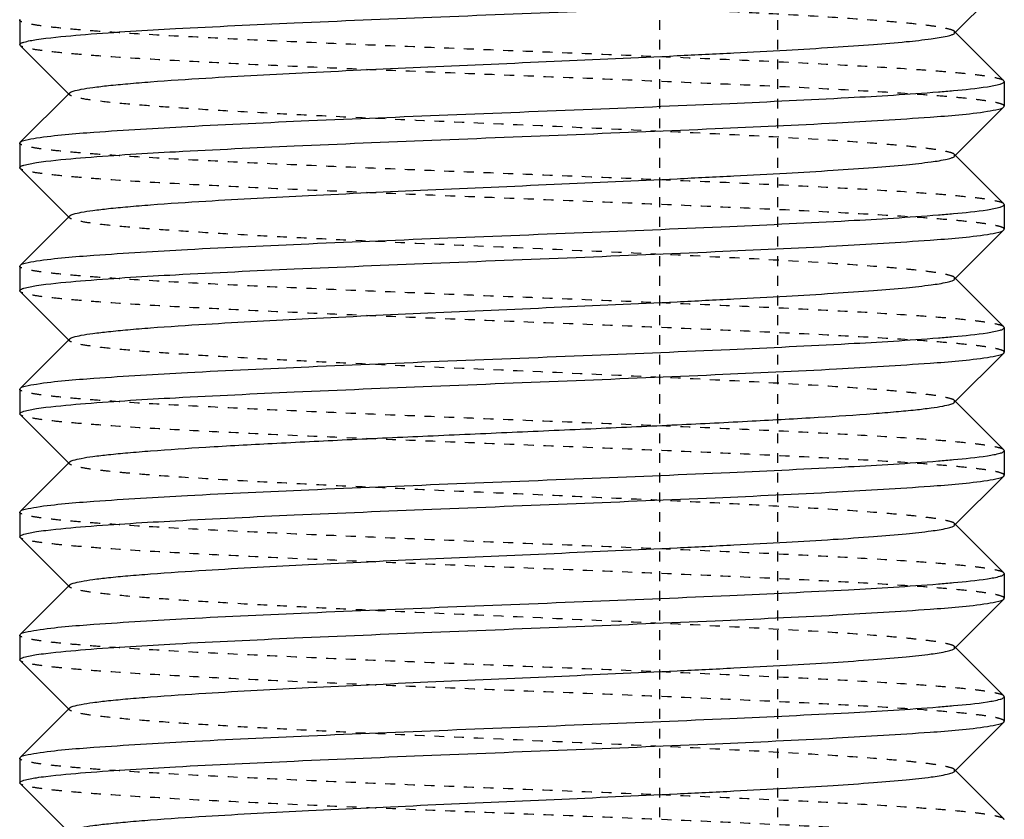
# Model space of a CAD drawing. Header units: millimetres. Extents: x -24622 to 2314, y -1603 to 2287.
# Tile 20 of 236: x -2831 to -2821, y 835 to 843. Entities that reach past the tile are written whole.
import ezdxf

# ---------------------------------------------------------------- set-up
doc = ezdxf.new("R2010")
doc.units = ezdxf.units.MM
doc.linetypes.add('HIDDEN', pattern=[0.2, 0.1, -0.1])
doc.layers.add('02___PRT_ALL_AXES', color=7, linetype='Continuous')
doc.layers.add('DEFAULT_2', color=8, linetype='HIDDEN')

msp = doc.modelspace()

# ---------------------------------------------------------------- linework, layer by layer
at = {"color": 7, "linetype": 'Continuous'}
for p, q in [((-2821.312, 842.7032), (-2820.8115, 843.2041)), ((-2830.8076, 842.837), (-2830.8036, 842.8449)), ((-2830.8076, 842.837), (-2830.8076, 842.587)), ((-2820.8115, 842.2199), (-2821.312, 842.7208)), ((-2830.8036, 842.5791), (-2830.3032, 842.0782)), ((-2820.8076, 842.212), (-2820.8076, 841.962)), ((-2830.3032, 842.0958), (-2830.8036, 841.5949)), ((-2821.312, 841.4532), (-2820.8115, 841.9541)), ((-2820.8115, 841.9541), (-2820.8076, 841.962)), ((-2830.8076, 841.587), (-2830.8036, 841.5949)), ((-2830.8076, 841.587), (-2830.8076, 841.337)), ((-2820.8115, 840.9699), (-2821.312, 841.4708)), ((-2830.8036, 841.3291), (-2830.3032, 840.8282)), ((-2820.8076, 840.962), (-2820.8076, 840.712)), ((-2830.3032, 840.8458), (-2830.8036, 840.3449)), ((-2821.312, 840.2032), (-2820.8115, 840.7041)), ((-2820.8115, 840.7041), (-2820.8076, 840.712)), ((-2830.8076, 840.337), (-2830.8036, 840.3449)), ((-2830.8076, 840.337), (-2830.8076, 840.087)), ((-2820.8115, 839.7199), (-2821.312, 840.2208)), ((-2830.8036, 840.0791), (-2830.3032, 839.5782)), ((-2820.8076, 839.712), (-2820.8076, 839.462)), ((-2830.3032, 839.5958), (-2830.8036, 839.0949)), ((-2821.312, 838.9532), (-2820.8115, 839.4541)), ((-2820.8115, 839.4541), (-2820.8076, 839.462)), ((-2830.8076, 839.087), (-2830.8036, 839.0949)), ((-2830.8076, 839.087), (-2830.8076, 838.837)), ((-2820.8115, 838.4699), (-2821.312, 838.9708)), ((-2830.8036, 838.8291), (-2830.3032, 838.3282)), ((-2820.8076, 838.462), (-2820.8076, 838.212)), ((-2830.3032, 838.3458), (-2830.8036, 837.8449)), ((-2821.312, 837.7032), (-2820.8115, 838.2041)), ((-2820.8115, 838.2041), (-2820.8076, 838.212)), ((-2830.8076, 837.837), (-2830.8036, 837.8449)), ((-2830.8076, 837.837), (-2830.8076, 837.587)), ((-2820.8115, 837.2199), (-2821.312, 837.7208)), ((-2830.8036, 837.5791), (-2830.3032, 837.0782)), ((-2820.8076, 837.212), (-2820.8076, 836.962)), ((-2830.3032, 837.0958), (-2830.8036, 836.5949)), ((-2821.312, 836.4532), (-2820.8115, 836.9541)), ((-2820.8115, 836.9541), (-2820.8076, 836.962)), ((-2830.8076, 836.587), (-2830.8036, 836.5949)), ((-2830.8076, 836.587), (-2830.8076, 836.337)), ((-2820.8115, 835.9699), (-2821.312, 836.4708)), ((-2830.8036, 836.3291), (-2830.3032, 835.8282)), ((-2820.8076, 835.962), (-2820.8076, 835.712)), ((-2830.3032, 835.8458), (-2830.8036, 835.3449)), ((-2821.312, 835.2032), (-2820.8115, 835.7041)), ((-2820.8115, 835.7041), (-2820.8076, 835.712)), ((-2830.8076, 835.337), (-2830.8036, 835.3449)), ((-2830.8076, 835.337), (-2830.8076, 835.087)), ((-2820.8115, 834.7199), (-2821.312, 835.2208)), ((-2830.8036, 835.0791), (-2830.3032, 834.5782))]:
    msp.add_line(p, q, dxfattribs=at)
for points, start_tangent, end_tangent in [([(-2830.1377, 842.6912), (-2829.2255, 842.7498), (-2828.019, 842.8084), (-2826.6221, 842.867), (-2825.155, 842.9256), (-2823.7441, 842.9841), (-2822.5109, 843.0427), (-2821.5616, 843.1013), (-2820.978, 843.1599)], (0.99685, 0.079313), (0.988371, 0.152064)), ([(-2830.3031, 842.0958), (-2830.2638, 842.1148), (-2830.1838, 842.1338), (-2830.0641, 842.1527), (-2829.9057, 842.1717), (-2829.7099, 842.1907), (-2829.4787, 842.2097), (-2828.9185, 842.2477), (-2827.8739, 842.3046), (-2826.6611, 842.3615), (-2825.3789, 842.4185), (-2824.1316, 842.4754), (-2823.553, 842.5039), (-2823.0206, 842.5324), (-2822.5452, 842.5609), (-2822.1364, 842.5893), (-2821.8028, 842.6178), (-2821.551, 842.6463), (-2821.3864, 842.6747), (-2821.3377, 842.689), (-2821.312, 842.7032)], (0.705586, 0.708625), (0.705534, 0.708676)), ([(-2830.8076, 842.587), (-2830.7968, 842.6), (-2830.7647, 842.613), (-2830.6372, 842.6391)], (0, 1), (0.988371, 0.152064)), ([(-2830.6372, 842.6391), (-2830.5422, 842.6521), (-2830.1377, 842.6912)], (0.988371, 0.152064), (0.99685, 0.079313)), ([(-2820.978, 842.1599), (-2820.8504, 842.186), (-2820.8183, 842.199), (-2820.8076, 842.212)], (0.988371, 0.152064), (0, 1)), ([(-2830.6372, 841.6391), (-2830.0536, 841.6977), (-2829.1043, 841.7563), (-2827.8711, 841.8149), (-2826.4602, 841.8735), (-2824.9931, 841.9321), (-2823.5962, 841.9907), (-2822.3896, 842.0493), (-2821.4775, 842.1078)], (0.988371, 0.152064), (0.99685, 0.079313)), ([(-2821.4775, 842.1078), (-2821.3233, 842.1209), (-2820.978, 842.1599)], (0.99685, 0.079313), (0.988371, 0.152064)), ([(-2830.1377, 841.4412), (-2829.2255, 841.4998), (-2828.019, 841.5584), (-2826.6221, 841.617), (-2825.155, 841.6756), (-2823.7441, 841.7341), (-2822.5109, 841.7927), (-2821.5616, 841.8513), (-2820.978, 841.9099)], (0.99685, 0.079313), (0.988371, 0.152064)), ([(-2820.978, 841.9099), (-2820.8644, 841.932), (-2820.8116, 841.9541)], (0.988371, 0.152064), (0.709309, 0.704897)), ([(-2830.8036, 841.5949), (-2830.7508, 841.617), (-2830.6372, 841.6391)], (0.709308, 0.704898), (0.988371, 0.152064)), ([(-2830.6372, 841.3891), (-2830.5422, 841.4021), (-2830.1377, 841.4412)], (0.988371, 0.152064), (0.99685, 0.079313)), ([(-2830.3032, 840.8458), (-2830.2637, 840.8648), (-2830.1839, 840.8838), (-2830.0641, 840.9027), (-2829.9056, 840.9217), (-2829.7099, 840.9407), (-2829.4787, 840.9597), (-2828.9185, 840.9977), (-2827.8738, 841.0546), (-2826.6611, 841.1115), (-2825.3789, 841.1685), (-2824.1316, 841.2254), (-2823.553, 841.2539), (-2823.0206, 841.2824), (-2822.5452, 841.3109), (-2822.1365, 841.3393), (-2821.8028, 841.3678), (-2821.5511, 841.3963), (-2821.3863, 841.4247), (-2821.3378, 841.439), (-2821.3121, 841.4532)], (0.708262, 0.70595), (0.707572, 0.706641)), ([(-2830.8076, 841.337), (-2830.7968, 841.35), (-2830.7647, 841.363), (-2830.6372, 841.3891)], (0, 1), (0.988371, 0.152064)), ([(-2821.4775, 840.8578), (-2821.3233, 840.8709), (-2820.978, 840.9099)], (0.99685, 0.079313), (0.988371, 0.152064)), ([(-2820.978, 840.9099), (-2820.8504, 840.936), (-2820.8183, 840.949), (-2820.8076, 840.962)], (0.988371, 0.152064), (0, 1)), ([(-2830.6372, 840.3891), (-2830.0536, 840.4477), (-2829.1043, 840.5063), (-2827.8711, 840.5649), (-2826.4602, 840.6235), (-2824.9931, 840.6821), (-2823.5962, 840.7407), (-2822.3896, 840.7993), (-2821.4775, 840.8578)], (0.988371, 0.152064), (0.99685, 0.079313)), ([(-2820.978, 840.6599), (-2820.8644, 840.682), (-2820.8116, 840.7041)], (0.988371, 0.152064), (0.709309, 0.704897)), ([(-2830.1377, 840.1912), (-2829.2255, 840.2498), (-2828.019, 840.3084), (-2826.6221, 840.367), (-2825.155, 840.4256), (-2823.7441, 840.4841), (-2822.5109, 840.5427), (-2821.5616, 840.6013), (-2820.978, 840.6599)], (0.99685, 0.079313), (0.988371, 0.152064)), ([(-2830.8036, 840.3449), (-2830.7508, 840.367), (-2830.6372, 840.3891)], (0.709308, 0.704898), (0.988371, 0.152064)), ([(-2830.3031, 839.5958), (-2830.2638, 839.6148), (-2830.1838, 839.6338), (-2830.0641, 839.6527), (-2829.9057, 839.6717), (-2829.7099, 839.6907), (-2829.4787, 839.7097), (-2828.9185, 839.7477), (-2827.8739, 839.8046), (-2826.6611, 839.8615), (-2825.3789, 839.9185), (-2824.1316, 839.9754), (-2823.553, 840.0039), (-2823.0206, 840.0324), (-2822.5452, 840.0609), (-2822.1364, 840.0893), (-2821.8028, 840.1178), (-2821.551, 840.1463), (-2821.3864, 840.1747), (-2821.3377, 840.189), (-2821.312, 840.2032)], (0.705586, 0.708625), (0.705534, 0.708676)), ([(-2830.8076, 840.087), (-2830.7968, 840.1), (-2830.7647, 840.113), (-2830.6372, 840.1391)], (0, 1), (0.988371, 0.152064)), ([(-2830.6372, 840.1391), (-2830.5422, 840.1521), (-2830.1377, 840.1912)], (0.988371, 0.152064), (0.99685, 0.079313)), ([(-2820.978, 839.6599), (-2820.8504, 839.686), (-2820.8183, 839.699), (-2820.8076, 839.712)], (0.988371, 0.152064), (0, 1)), ([(-2830.6372, 839.1391), (-2830.0536, 839.1977), (-2829.1043, 839.2563), (-2827.8711, 839.3149), (-2826.4602, 839.3735), (-2824.9931, 839.4321), (-2823.5962, 839.4907), (-2822.3896, 839.5493), (-2821.4775, 839.6078)], (0.988371, 0.152064), (0.99685, 0.079313)), ([(-2821.4775, 839.6078), (-2821.3233, 839.6209), (-2820.978, 839.6599)], (0.99685, 0.079313), (0.988371, 0.152064)), ([(-2830.1377, 838.9412), (-2829.2255, 838.9998), (-2828.019, 839.0584), (-2826.6221, 839.117), (-2825.155, 839.1756), (-2823.7441, 839.2341), (-2822.5109, 839.2927), (-2821.5616, 839.3513), (-2820.978, 839.4099)], (0.99685, 0.079313), (0.988371, 0.152064)), ([(-2820.978, 839.4099), (-2820.8644, 839.432), (-2820.8116, 839.4541)], (0.988371, 0.152064), (0.709309, 0.704897)), ([(-2830.8036, 839.0949), (-2830.7508, 839.117), (-2830.6372, 839.1391)], (0.709308, 0.704898), (0.988371, 0.152064)), ([(-2830.6372, 838.8891), (-2830.5422, 838.9021), (-2830.1377, 838.9412)], (0.988371, 0.152064), (0.99685, 0.079313)), ([(-2830.3031, 838.3458), (-2830.2637, 838.3648), (-2830.1837, 838.3838), (-2830.064, 838.4028), (-2829.9054, 838.4218), (-2829.7097, 838.4407), (-2829.4785, 838.4597), (-2828.9182, 838.4977), (-2828.245, 838.5356), (-2827.4833, 838.5736), (-2826.6608, 838.6116), (-2825.8073, 838.6495), (-2824.9538, 838.6875), (-2824.1314, 838.7254), (-2823.3698, 838.7634), (-2822.6966, 838.8014), (-2822.1364, 838.8393), (-2821.9052, 838.8583), (-2821.7095, 838.8773), (-2821.5511, 838.8963), (-2821.4313, 838.9153), (-2821.3514, 838.9342), (-2821.3121, 838.9532)], (0.70985, 0.704353), (0.707572, 0.706641)), ([(-2830.8076, 838.837), (-2830.7968, 838.85), (-2830.7647, 838.863), (-2830.6372, 838.8891)], (0, 1), (0.988371, 0.152064)), ([(-2821.4775, 838.3578), (-2821.3233, 838.3709), (-2820.978, 838.4099)], (0.99685, 0.079313), (0.988371, 0.152064)), ([(-2820.978, 838.4099), (-2820.8504, 838.436), (-2820.8183, 838.449), (-2820.8076, 838.462)], (0.988371, 0.152064), (0, 1)), ([(-2830.6372, 837.8891), (-2830.0536, 837.9477), (-2829.1043, 838.0063), (-2827.8711, 838.0649), (-2826.4602, 838.1235), (-2824.9931, 838.1821), (-2823.5962, 838.2407), (-2822.3896, 838.2993), (-2821.4775, 838.3578)], (0.988371, 0.152064), (0.99685, 0.079313)), ([(-2820.978, 838.1599), (-2820.8644, 838.182), (-2820.8116, 838.2041)], (0.988371, 0.152064), (0.709309, 0.704897)), ([(-2830.1377, 837.6912), (-2829.2255, 837.7498), (-2828.019, 837.8084), (-2826.6221, 837.867), (-2825.155, 837.9256), (-2823.7441, 837.9841), (-2822.5109, 838.0427), (-2821.5616, 838.1013), (-2820.978, 838.1599)], (0.99685, 0.079313), (0.988371, 0.152064)), ([(-2830.8036, 837.8449), (-2830.7508, 837.867), (-2830.6372, 837.8891)], (0.709308, 0.704898), (0.988371, 0.152064)), ([(-2830.3031, 837.0958), (-2830.2638, 837.1148), (-2830.1838, 837.1338), (-2830.0641, 837.1527), (-2829.9057, 837.1717), (-2829.7099, 837.1907), (-2829.4787, 837.2097), (-2828.9185, 837.2477), (-2827.8739, 837.3046), (-2826.6611, 837.3615), (-2825.3789, 837.4185), (-2824.1316, 837.4754), (-2823.553, 837.5039), (-2823.0206, 837.5324), (-2822.5452, 837.5609), (-2822.1364, 837.5893), (-2821.8028, 837.6178), (-2821.551, 837.6463), (-2821.3864, 837.6747), (-2821.3377, 837.689), (-2821.312, 837.7032)], (0.705586, 0.708625), (0.705534, 0.708676)), ([(-2830.8076, 837.587), (-2830.7968, 837.6), (-2830.7647, 837.613), (-2830.6372, 837.6391)], (0, 1), (0.988371, 0.152064)), ([(-2830.6372, 837.6391), (-2830.5422, 837.6521), (-2830.1377, 837.6912)], (0.988371, 0.152064), (0.99685, 0.079313)), ([(-2820.978, 837.1599), (-2820.8504, 837.186), (-2820.8183, 837.199), (-2820.8076, 837.212)], (0.988371, 0.152064), (0, 1)), ([(-2830.6372, 836.6391), (-2830.0536, 836.6977), (-2829.1043, 836.7563), (-2827.8711, 836.8149), (-2826.4602, 836.8735), (-2824.9931, 836.9321), (-2823.5962, 836.9907), (-2822.3896, 837.0493), (-2821.4775, 837.1078)], (0.988371, 0.152064), (0.99685, 0.079313)), ([(-2821.4775, 837.1078), (-2821.3233, 837.1209), (-2820.978, 837.1599)], (0.99685, 0.079313), (0.988371, 0.152064)), ([(-2830.1377, 836.4412), (-2829.2255, 836.4998), (-2828.019, 836.5584), (-2826.6221, 836.617), (-2825.155, 836.6756), (-2823.7441, 836.7341), (-2822.5109, 836.7927), (-2821.5616, 836.8513), (-2820.978, 836.9099)], (0.99685, 0.079313), (0.988371, 0.152064)), ([(-2820.978, 836.9099), (-2820.8644, 836.932), (-2820.8116, 836.9541)], (0.988371, 0.152064), (0.709309, 0.704897)), ([(-2830.8036, 836.5949), (-2830.7508, 836.617), (-2830.6372, 836.6391)], (0.709308, 0.704898), (0.988371, 0.152064)), ([(-2830.6372, 836.3891), (-2830.5422, 836.4021), (-2830.1377, 836.4412)], (0.988371, 0.152064), (0.99685, 0.079313)), ([(-2830.3032, 835.8458), (-2830.2637, 835.8648), (-2830.1839, 835.8838), (-2830.0641, 835.9027), (-2829.9056, 835.9217), (-2829.7099, 835.9407), (-2829.4787, 835.9597), (-2828.9185, 835.9977), (-2827.8738, 836.0546), (-2826.6611, 836.1115), (-2825.3789, 836.1685), (-2824.1316, 836.2254), (-2823.553, 836.2539), (-2823.0206, 836.2824), (-2822.5452, 836.3109), (-2822.1365, 836.3393), (-2821.8028, 836.3678), (-2821.5511, 836.3963), (-2821.3863, 836.4247), (-2821.3378, 836.439), (-2821.3121, 836.4532)], (0.708262, 0.70595), (0.707572, 0.706641)), ([(-2830.8076, 836.337), (-2830.7968, 836.35), (-2830.7647, 836.363), (-2830.6372, 836.3891)], (0, 1), (0.988371, 0.152064)), ([(-2821.4775, 835.8578), (-2821.3233, 835.8709), (-2820.978, 835.9099)], (0.99685, 0.079313), (0.988371, 0.152064)), ([(-2820.978, 835.9099), (-2820.8504, 835.936), (-2820.8183, 835.949), (-2820.8076, 835.962)], (0.988371, 0.152064), (0, 1)), ([(-2830.6372, 835.3891), (-2830.0536, 835.4477), (-2829.1043, 835.5063), (-2827.8711, 835.5649), (-2826.4602, 835.6235), (-2824.9931, 835.6821), (-2823.5962, 835.7407), (-2822.3896, 835.7993), (-2821.4775, 835.8578)], (0.988371, 0.152064), (0.99685, 0.079313)), ([(-2820.978, 835.6599), (-2820.8644, 835.682), (-2820.8116, 835.7041)], (0.988371, 0.152064), (0.709309, 0.704897)), ([(-2830.1377, 835.1912), (-2829.2255, 835.2498), (-2828.019, 835.3084), (-2826.6221, 835.367), (-2825.155, 835.4256), (-2823.7441, 835.4841), (-2822.5109, 835.5427), (-2821.5616, 835.6013), (-2820.978, 835.6599)], (0.99685, 0.079313), (0.988371, 0.152064)), ([(-2830.8036, 835.3449), (-2830.7508, 835.367), (-2830.6372, 835.3891)], (0.709308, 0.704898), (0.988371, 0.152064)), ([(-2830.3031, 834.5958), (-2830.2638, 834.6148), (-2830.1838, 834.6338), (-2830.0641, 834.6527), (-2829.9057, 834.6717), (-2829.7099, 834.6907), (-2829.4787, 834.7097), (-2828.9185, 834.7477), (-2827.8739, 834.8046), (-2826.6611, 834.8615), (-2825.3789, 834.9185), (-2824.1316, 834.9754), (-2823.553, 835.0039), (-2823.0206, 835.0324), (-2822.5452, 835.0609), (-2822.1364, 835.0893), (-2821.8028, 835.1178), (-2821.551, 835.1463), (-2821.3864, 835.1747), (-2821.3377, 835.189), (-2821.312, 835.2032)], (0.705586, 0.708625), (0.705534, 0.708676)), ([(-2830.8076, 835.087), (-2830.7968, 835.1), (-2830.7647, 835.113), (-2830.6372, 835.1391)], (0, 1), (0.988371, 0.152064)), ([(-2830.6372, 835.1391), (-2830.5422, 835.1521), (-2830.1377, 835.1912)], (0.988371, 0.152064), (0.99685, 0.079313))]:
    msp.add_spline(points, degree=3, dxfattribs=dict(at, start_tangent=start_tangent, end_tangent=end_tangent))
at = {"layer": '02___PRT_ALL_AXES', "color": 7, "linetype": 'Continuous'}
for p, q in [((-2820.8076, 842.212), (-2820.8076, 841.962)), ((-2830.8076, 841.587), (-2830.8076, 841.337)), ((-2820.8076, 840.962), (-2820.8076, 840.712)), ((-2820.8076, 839.712), (-2820.8076, 839.462)), ((-2830.8076, 839.087), (-2830.8076, 838.837)), ((-2820.8076, 838.462), (-2820.8076, 838.212)), ((-2830.8076, 837.837), (-2830.8076, 837.587)), ((-2820.8076, 837.212), (-2820.8076, 836.962)), ((-2830.8076, 836.587), (-2830.8076, 836.337)), ((-2820.8076, 835.962), (-2820.8076, 835.712))]:
    msp.add_line(p, q, dxfattribs=at)
at = {"layer": 'DEFAULT_2', "color": 8, "linetype": 'HIDDEN'}
for p, q in [((-2824.3076, 736.337), (-2824.3076, 894.337)), ((-2823.1076, 736.337), (-2823.1076, 894.337)), ((-2821.312, 842.7032), (-2821.312, 842.7208)), ((-2830.8036, 842.5791), (-2830.8076, 842.587)), ((-2820.8076, 842.212), (-2820.8115, 842.2199)), ((-2830.3032, 842.0782), (-2830.3032, 842.0958)), ((-2821.312, 841.4532), (-2821.312, 841.4708)), ((-2830.8036, 841.3291), (-2830.8076, 841.337)), ((-2820.8076, 840.962), (-2820.8115, 840.9699)), ((-2821.312, 840.2032), (-2821.312, 840.2208)), ((-2830.8036, 840.0791), (-2830.8076, 840.087)), ((-2820.8076, 839.712), (-2820.8115, 839.7199)), ((-2830.3032, 839.5782), (-2830.3032, 839.5958)), ((-2821.312, 838.9532), (-2821.312, 838.9708)), ((-2830.8036, 838.8291), (-2830.8076, 838.837)), ((-2820.8076, 838.462), (-2820.8115, 838.4699)), ((-2830.3076, 838.337), (-2830.3032, 838.3458)), ((-2830.3032, 838.3282), (-2830.3076, 838.337)), ((-2821.312, 837.7032), (-2821.312, 837.7208)), ((-2830.8036, 837.5791), (-2830.8076, 837.587)), ((-2820.8076, 837.212), (-2820.8115, 837.2199)), ((-2830.3032, 837.0782), (-2830.3032, 837.0958)), ((-2821.312, 836.4532), (-2821.312, 836.4708)), ((-2830.8036, 836.3291), (-2830.8076, 836.337)), ((-2820.8076, 835.962), (-2820.8115, 835.9699)), ((-2821.312, 835.2032), (-2821.312, 835.2208)), ((-2830.8036, 835.0791), (-2830.8076, 835.087)), ((-2820.8076, 834.712), (-2820.8115, 834.7199))]:
    msp.add_line(p, q, dxfattribs=at)
for points, start_tangent, end_tangent in [([(-2821.3121, 842.7208), (-2821.3514, 842.7398), (-2821.4313, 842.7588), (-2821.5511, 842.7777), (-2821.7095, 842.7967), (-2821.9052, 842.8157), (-2822.1364, 842.8347), (-2822.6966, 842.8727), (-2823.3698, 842.9106), (-2824.1314, 842.9486), (-2824.9538, 842.9865), (-2825.8073, 843.0245), (-2826.6608, 843.0625), (-2827.4833, 843.1004), (-2828.245, 843.1384), (-2828.9182, 843.1764), (-2829.4785, 843.2143), (-2829.7097, 843.2333), (-2829.9054, 843.2523), (-2830.064, 843.2712), (-2830.1837, 843.2902), (-2830.2637, 843.3093), (-2830.3031, 843.3282)], (-0.707569, 0.706644), (-0.709853, 0.70435)), ([(-2820.8116, 842.2199), (-2820.8543, 842.2392), (-2820.9435, 842.2585), (-2821.0784, 842.2778), (-2821.2578, 842.2971), (-2821.4797, 842.3164), (-2821.7424, 842.3356), (-2822.3793, 842.3742), (-2823.1447, 842.4128), (-2824.0098, 842.4513), (-2824.9423, 842.4899), (-2825.9072, 842.5285), (-2826.8684, 842.567), (-2827.7898, 842.6056), (-2828.637, 842.6442), (-2829.3782, 842.6827), (-2829.9856, 842.7213), (-2830.2318, 842.7406), (-2830.4364, 842.7599), (-2830.5977, 842.7792), (-2830.7139, 842.7985), (-2830.7841, 842.8178), (-2830.8076, 842.837)], (-0.709308, 0.704898), (0, 1)), ([(-2820.8076, 841.962), (-2820.8311, 841.9813), (-2820.9013, 842.0006), (-2821.0175, 842.0199), (-2821.1788, 842.0392), (-2821.3834, 842.0584), (-2821.6296, 842.0777), (-2822.237, 842.1163), (-2822.9782, 842.1548), (-2823.8254, 842.1934), (-2824.7468, 842.232), (-2825.708, 842.2705), (-2826.6729, 842.3091), (-2827.6053, 842.3477), (-2828.4705, 842.3862), (-2829.2359, 842.4248), (-2829.8728, 842.4634), (-2830.1355, 842.4827), (-2830.3574, 842.5019), (-2830.5367, 842.5212), (-2830.6716, 842.5405), (-2830.7608, 842.5598), (-2830.8036, 842.5791)], (0, 1), (-0.709309, 0.704897)), ([(-2821.312, 841.4708), (-2821.3514, 841.4898), (-2821.4314, 841.5088), (-2821.551, 841.5277), (-2821.7095, 841.5467), (-2821.9053, 841.5657), (-2822.1364, 841.5847), (-2822.6967, 841.6227), (-2823.7413, 841.6796), (-2824.9541, 841.7365), (-2826.2363, 841.7935), (-2827.4836, 841.8504), (-2828.0622, 841.8789), (-2828.5945, 841.9074), (-2829.07, 841.9359), (-2829.4787, 841.9643), (-2829.8124, 841.9928), (-2830.0641, 842.0213), (-2830.2289, 842.0497), (-2830.2775, 842.064), (-2830.3031, 842.0782)], (-0.705531, 0.708679), (-0.705589, 0.708621)), ([(-2820.8116, 840.9699), (-2820.8543, 840.9892), (-2820.9435, 841.0085), (-2821.0784, 841.0278), (-2821.2578, 841.0471), (-2821.4797, 841.0664), (-2821.7424, 841.0856), (-2822.3793, 841.1242), (-2823.1447, 841.1628), (-2824.0098, 841.2013), (-2824.9423, 841.2399), (-2825.9072, 841.2785), (-2826.8684, 841.317), (-2827.7898, 841.3556), (-2828.637, 841.3942), (-2829.3782, 841.4327), (-2829.9856, 841.4713), (-2830.2318, 841.4906), (-2830.4364, 841.5099), (-2830.5977, 841.5292), (-2830.7139, 841.5485), (-2830.7841, 841.5678), (-2830.8076, 841.587)], (-0.709308, 0.704898), (0, 1)), ([(-2820.8076, 840.712), (-2820.8311, 840.7313), (-2820.9013, 840.7506), (-2821.0175, 840.7699), (-2821.1788, 840.7892), (-2821.3834, 840.8084), (-2821.6296, 840.8277), (-2822.237, 840.8663), (-2822.9782, 840.9048), (-2823.8254, 840.9434), (-2824.7468, 840.982), (-2825.708, 841.0205), (-2826.6729, 841.0591), (-2827.6053, 841.0977), (-2828.4705, 841.1362), (-2829.2359, 841.1748), (-2829.8728, 841.2134), (-2830.1355, 841.2327), (-2830.3574, 841.2519), (-2830.5367, 841.2712), (-2830.6716, 841.2905), (-2830.7608, 841.3098), (-2830.8036, 841.3291)], (0, 1), (-0.709309, 0.704897)), ([(-2830.3032, 840.8282), (-2830.3032, 840.8458)], (-0.708265, 0.705946), (0.708262, 0.70595)), ([(-2821.3121, 840.2208), (-2821.3514, 840.2398), (-2821.4313, 840.2588), (-2821.5511, 840.2777), (-2821.7095, 840.2967), (-2821.9052, 840.3157), (-2822.1365, 840.3347), (-2822.6967, 840.3727), (-2823.7413, 840.4296), (-2824.9541, 840.4865), (-2826.2363, 840.5435), (-2827.4836, 840.6004), (-2828.0621, 840.6289), (-2828.5946, 840.6574), (-2829.07, 840.6859), (-2829.4787, 840.7143), (-2829.8123, 840.7428), (-2830.0641, 840.7713), (-2830.2288, 840.7997), (-2830.2774, 840.814), (-2830.3032, 840.8282)], (-0.707569, 0.706644), (-0.708265, 0.705946)), ([(-2820.8116, 839.7199), (-2820.8543, 839.7392), (-2820.9435, 839.7585), (-2821.0784, 839.7778), (-2821.2578, 839.7971), (-2821.4797, 839.8164), (-2821.7424, 839.8356), (-2822.3793, 839.8742), (-2823.1447, 839.9128), (-2824.0098, 839.9513), (-2824.9423, 839.9899), (-2825.9072, 840.0285), (-2826.8684, 840.067), (-2827.7898, 840.1056), (-2828.637, 840.1442), (-2829.3782, 840.1827), (-2829.9856, 840.2213), (-2830.2318, 840.2406), (-2830.4364, 840.2599), (-2830.5977, 840.2792), (-2830.7139, 840.2985), (-2830.7841, 840.3178), (-2830.8076, 840.337)], (-0.709308, 0.704898), (0, 1)), ([(-2820.8076, 839.462), (-2820.8311, 839.4813), (-2820.9013, 839.5006), (-2821.0175, 839.5199), (-2821.1788, 839.5392), (-2821.3834, 839.5584), (-2821.6296, 839.5777), (-2822.237, 839.6163), (-2822.9782, 839.6548), (-2823.8254, 839.6934), (-2824.7468, 839.732), (-2825.708, 839.7705), (-2826.6729, 839.8091), (-2827.6053, 839.8477), (-2828.4705, 839.8862), (-2829.2359, 839.9248), (-2829.8728, 839.9634), (-2830.1355, 839.9827), (-2830.3574, 840.0019), (-2830.5367, 840.0212), (-2830.6716, 840.0405), (-2830.7608, 840.0598), (-2830.8036, 840.0791)], (0, 1), (-0.709309, 0.704897)), ([(-2821.312, 838.9708), (-2821.3514, 838.9898), (-2821.4314, 839.0088), (-2821.551, 839.0277), (-2821.7095, 839.0467), (-2821.9053, 839.0657), (-2822.1364, 839.0847), (-2822.6967, 839.1227), (-2823.7413, 839.1796), (-2824.9541, 839.2365), (-2826.2363, 839.2935), (-2827.4836, 839.3504), (-2828.0622, 839.3789), (-2828.5945, 839.4074), (-2829.07, 839.4359), (-2829.4787, 839.4643), (-2829.8124, 839.4928), (-2830.0641, 839.5213), (-2830.2289, 839.5497), (-2830.2775, 839.564), (-2830.3031, 839.5782)], (-0.705531, 0.708679), (-0.705589, 0.708621)), ([(-2820.8116, 838.4699), (-2820.8543, 838.4892), (-2820.9435, 838.5085), (-2821.0784, 838.5278), (-2821.2578, 838.5471), (-2821.4797, 838.5664), (-2821.7424, 838.5856), (-2822.3793, 838.6242), (-2823.1447, 838.6628), (-2824.0098, 838.7013), (-2824.9423, 838.7399), (-2825.9072, 838.7785), (-2826.8684, 838.817), (-2827.7898, 838.8556), (-2828.637, 838.8942), (-2829.3782, 838.9327), (-2829.9856, 838.9713), (-2830.2318, 838.9906), (-2830.4364, 839.0099), (-2830.5977, 839.0292), (-2830.7139, 839.0485), (-2830.7841, 839.0678), (-2830.8076, 839.087)], (-0.709308, 0.704898), (0, 1)), ([(-2820.8076, 838.212), (-2820.8311, 838.2313), (-2820.9013, 838.2506), (-2821.0175, 838.2699), (-2821.1788, 838.2892), (-2821.3834, 838.3084), (-2821.6296, 838.3277), (-2822.237, 838.3663), (-2822.9782, 838.4048), (-2823.8254, 838.4434), (-2824.7468, 838.482), (-2825.708, 838.5205), (-2826.6729, 838.5591), (-2827.6053, 838.5977), (-2828.4705, 838.6362), (-2829.2359, 838.6748), (-2829.8728, 838.7134), (-2830.1355, 838.7327), (-2830.3574, 838.7519), (-2830.5367, 838.7712), (-2830.6716, 838.7905), (-2830.7608, 838.8098), (-2830.8036, 838.8291)], (0, 1), (-0.709309, 0.704897)), ([(-2821.3121, 837.7208), (-2821.3514, 837.7398), (-2821.4313, 837.7588), (-2821.5511, 837.7777), (-2821.7095, 837.7967), (-2821.9052, 837.8157), (-2822.1364, 837.8347), (-2822.6966, 837.8727), (-2823.3698, 837.9106), (-2824.1314, 837.9486), (-2824.9538, 837.9865), (-2825.8073, 838.0245), (-2826.6608, 838.0625), (-2827.4833, 838.1004), (-2828.245, 838.1384), (-2828.9182, 838.1764), (-2829.4785, 838.2143), (-2829.7097, 838.2333), (-2829.9054, 838.2523), (-2830.064, 838.2712), (-2830.1837, 838.2902), (-2830.2637, 838.3093), (-2830.3031, 838.3282)], (-0.707569, 0.706644), (-0.709853, 0.70435)), ([(-2820.8116, 837.2199), (-2820.8543, 837.2392), (-2820.9435, 837.2585), (-2821.0784, 837.2778), (-2821.2578, 837.2971), (-2821.4797, 837.3164), (-2821.7424, 837.3356), (-2822.3793, 837.3742), (-2823.1447, 837.4128), (-2824.0098, 837.4513), (-2824.9423, 837.4899), (-2825.9072, 837.5285), (-2826.8684, 837.567), (-2827.7898, 837.6056), (-2828.637, 837.6442), (-2829.3782, 837.6827), (-2829.9856, 837.7213), (-2830.2318, 837.7406), (-2830.4364, 837.7599), (-2830.5977, 837.7792), (-2830.7139, 837.7985), (-2830.7841, 837.8178), (-2830.8076, 837.837)], (-0.709308, 0.704898), (0, 1)), ([(-2820.8076, 836.962), (-2820.8311, 836.9813), (-2820.9013, 837.0006), (-2821.0175, 837.0199), (-2821.1788, 837.0392), (-2821.3834, 837.0584), (-2821.6296, 837.0777), (-2822.237, 837.1163), (-2822.9782, 837.1548), (-2823.8254, 837.1934), (-2824.7468, 837.232), (-2825.708, 837.2705), (-2826.6729, 837.3091), (-2827.6053, 837.3477), (-2828.4705, 837.3862), (-2829.2359, 837.4248), (-2829.8728, 837.4634), (-2830.1355, 837.4827), (-2830.3574, 837.5019), (-2830.5367, 837.5212), (-2830.6716, 837.5405), (-2830.7608, 837.5598), (-2830.8036, 837.5791)], (0, 1), (-0.709309, 0.704897)), ([(-2821.312, 836.4708), (-2821.3514, 836.4898), (-2821.4314, 836.5088), (-2821.551, 836.5277), (-2821.7095, 836.5467), (-2821.9053, 836.5657), (-2822.1364, 836.5847), (-2822.6967, 836.6227), (-2823.7413, 836.6796), (-2824.9541, 836.7365), (-2826.2363, 836.7935), (-2827.4836, 836.8504), (-2828.0622, 836.8789), (-2828.5945, 836.9074), (-2829.07, 836.9359), (-2829.4787, 836.9643), (-2829.8124, 836.9928), (-2830.0641, 837.0213), (-2830.2289, 837.0497), (-2830.2775, 837.064), (-2830.3031, 837.0782)], (-0.705531, 0.708679), (-0.705589, 0.708621)), ([(-2820.8116, 835.9699), (-2820.8543, 835.9892), (-2820.9435, 836.0085), (-2821.0784, 836.0278), (-2821.2578, 836.0471), (-2821.4797, 836.0664), (-2821.7424, 836.0856), (-2822.3793, 836.1242), (-2823.1447, 836.1628), (-2824.0098, 836.2013), (-2824.9423, 836.2399), (-2825.9072, 836.2785), (-2826.8684, 836.317), (-2827.7898, 836.3556), (-2828.637, 836.3942), (-2829.3782, 836.4327), (-2829.9856, 836.4713), (-2830.2318, 836.4906), (-2830.4364, 836.5099), (-2830.5977, 836.5292), (-2830.7139, 836.5485), (-2830.7841, 836.5678), (-2830.8076, 836.587)], (-0.709308, 0.704898), (0, 1)), ([(-2820.8076, 835.712), (-2820.8311, 835.7313), (-2820.9013, 835.7506), (-2821.0175, 835.7699), (-2821.1788, 835.7892), (-2821.3834, 835.8084), (-2821.6296, 835.8277), (-2822.237, 835.8663), (-2822.9782, 835.9048), (-2823.8254, 835.9434), (-2824.7468, 835.982), (-2825.708, 836.0205), (-2826.6729, 836.0591), (-2827.6053, 836.0977), (-2828.4705, 836.1362), (-2829.2359, 836.1748), (-2829.8728, 836.2134), (-2830.1355, 836.2327), (-2830.3574, 836.2519), (-2830.5367, 836.2712), (-2830.6716, 836.2905), (-2830.7608, 836.3098), (-2830.8036, 836.3291)], (0, 1), (-0.709309, 0.704897)), ([(-2830.3032, 835.8282), (-2830.3032, 835.8458)], (-0.708265, 0.705946), (0.708262, 0.70595)), ([(-2821.3121, 835.2208), (-2821.3514, 835.2398), (-2821.4313, 835.2588), (-2821.5511, 835.2777), (-2821.7095, 835.2967), (-2821.9052, 835.3157), (-2822.1365, 835.3347), (-2822.6967, 835.3727), (-2823.7413, 835.4296), (-2824.9541, 835.4865), (-2826.2363, 835.5435), (-2827.4836, 835.6004), (-2828.0621, 835.6289), (-2828.5946, 835.6574), (-2829.07, 835.6859), (-2829.4787, 835.7143), (-2829.8123, 835.7428), (-2830.0641, 835.7713), (-2830.2288, 835.7997), (-2830.2774, 835.814), (-2830.3032, 835.8282)], (-0.707569, 0.706644), (-0.708265, 0.705946)), ([(-2820.8116, 834.7199), (-2820.8543, 834.7392), (-2820.9435, 834.7585), (-2821.0784, 834.7778), (-2821.2578, 834.7971), (-2821.4797, 834.8164), (-2821.7424, 834.8356), (-2822.3793, 834.8742), (-2823.1447, 834.9128), (-2824.0098, 834.9513), (-2824.9423, 834.9899), (-2825.9072, 835.0285), (-2826.8684, 835.067), (-2827.7898, 835.1056), (-2828.637, 835.1442), (-2829.3782, 835.1827), (-2829.9856, 835.2213), (-2830.2318, 835.2406), (-2830.4364, 835.2599), (-2830.5977, 835.2792), (-2830.7139, 835.2985), (-2830.7841, 835.3178), (-2830.8076, 835.337)], (-0.709308, 0.704898), (0, 1)), ([(-2820.8076, 834.462), (-2820.8311, 834.4813), (-2820.9013, 834.5006), (-2821.0175, 834.5199), (-2821.1788, 834.5392), (-2821.3834, 834.5584), (-2821.6296, 834.5777), (-2822.237, 834.6163), (-2822.9782, 834.6548), (-2823.8254, 834.6934), (-2824.7468, 834.732), (-2825.708, 834.7705), (-2826.6729, 834.8091), (-2827.6053, 834.8477), (-2828.4705, 834.8862), (-2829.2359, 834.9248), (-2829.8728, 834.9634), (-2830.1355, 834.9827), (-2830.3574, 835.0019), (-2830.5367, 835.0212), (-2830.6716, 835.0405), (-2830.7608, 835.0598), (-2830.8036, 835.0791)], (0, 1), (-0.709309, 0.704897))]:
    msp.add_spline(points, degree=3, dxfattribs=dict(at, start_tangent=start_tangent, end_tangent=end_tangent))

doc.saveas('drawing.dxf')
